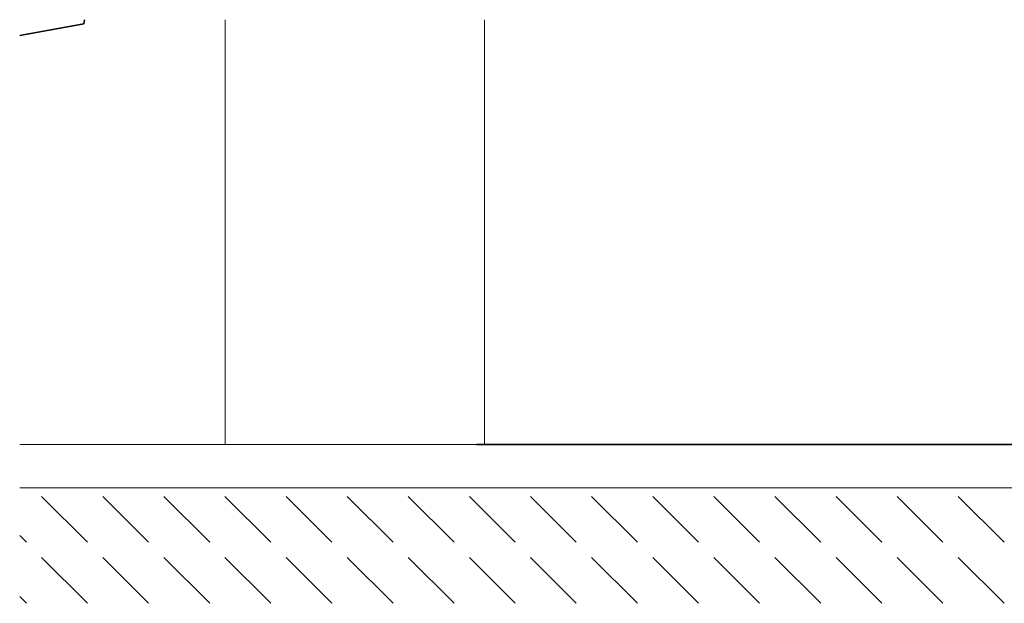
# Model space of a CAD drawing. Header units: millimetres. Extents: x 0 to 96, y -6 to 70.6.
# Tile 15 of 138: x 22.957 to 24.096, y -2.343 to -1.668. Entities that reach past the tile are written whole.
import ezdxf

# ---------------------------------------------------------------- set-up
doc = ezdxf.new("R2010")
doc.units = ezdxf.units.MM

msp = doc.modelspace()

# ---------------------------------------------------------------- linework, layer by layer
at = {"color": 9, "linetype": 'Continuous', "lineweight": 0}
for p, q in [((23.0309374, -1.6724759), (22.9566502, -1.6859063)), ((23.0317403, -1.6675278), (23.0309374, -1.6724759))]:
    msp.add_line(p, q, dxfattribs=at)
at = {"color": 2, "linetype": 'Continuous', "lineweight": 35}
for p, q in [((23.0309374, -1.6724759), (22.9566502, -1.6859063)), ((23.0317403, -1.6675278), (23.0309374, -1.6724759)), ((23.4852937, -2.1591492), (33.6136238, -2.1591492))]:
    msp.add_line(p, q, dxfattribs=at)
at = {"color": 6, "linetype": 'Continuous', "lineweight": 13}
for p, q in [((23.1943998, -2.1591423), (23.1943998, -1.6675278)), ((23.4943998, -2.1591423), (23.4943998, -1.6675278)), ((24.1612675, -2.1591492), (22.9566502, -2.1591492)), ((24.1612675, -2.2091492), (22.9566502, -2.2091492)), ((22.9820447, -2.2190825), (23.0350777, -2.2721155)), ((23.0527554, -2.2190825), (23.1057884, -2.2721155)), ((23.1234661, -2.2190825), (23.1764991, -2.2721155)), ((23.1941768, -2.2190825), (23.2472098, -2.2721155)), ((23.2648874, -2.2190825), (23.3179204, -2.2721155)), ((23.3355981, -2.2190825), (23.3886311, -2.2721155)), ((23.4063088, -2.2190825), (23.4593418, -2.2721155)), ((23.4770195, -2.2190825), (23.5300525, -2.2721155)), ((23.5477301, -2.2190825), (23.6007632, -2.2721155)), ((23.6184408, -2.2190825), (23.6714738, -2.2721155)), ((23.6891515, -2.2190825), (23.7421845, -2.2721155)), ((23.7598622, -2.2190825), (23.8128952, -2.2721155)), ((23.8305729, -2.2190825), (23.8836059, -2.2721155)), ((23.9012835, -2.2190825), (23.9543165, -2.2721155)), ((23.9719942, -2.2190825), (24.0250272, -2.2721155)), ((24.0427049, -2.2190825), (24.0957379, -2.2721155)), ((22.9566502, -2.2643987), (22.9643671, -2.2721155)), ((22.9820447, -2.2897932), (23.0350777, -2.3428262)), ((23.0527554, -2.2897932), (23.1057884, -2.3428262)), ((23.1234661, -2.2897932), (23.1764991, -2.3428262)), ((23.1941768, -2.2897932), (23.2472098, -2.3428262)), ((23.2648874, -2.2897932), (23.3179204, -2.3428262)), ((23.3355981, -2.2897932), (23.3886311, -2.3428262)), ((23.4063088, -2.2897932), (23.4593418, -2.3428262)), ((23.4770195, -2.2897932), (23.5300525, -2.3428262)), ((23.5477301, -2.2897932), (23.6007632, -2.3428262)), ((23.6184408, -2.2897932), (23.6714738, -2.3428262)), ((23.6891515, -2.2897932), (23.7421845, -2.3428262)), ((23.7598622, -2.2897932), (23.8128952, -2.3428262)), ((23.8305729, -2.2897932), (23.8836059, -2.3428262)), ((23.9012835, -2.2897932), (23.9543165, -2.3428262)), ((23.9719942, -2.2897932), (24.0250272, -2.3428262)), ((24.0427049, -2.2897932), (24.0957379, -2.3428262)), ((22.9566502, -2.3351094), (22.9643671, -2.3428262))]:
    msp.add_line(p, q, dxfattribs=at)

doc.saveas('drawing.dxf')
